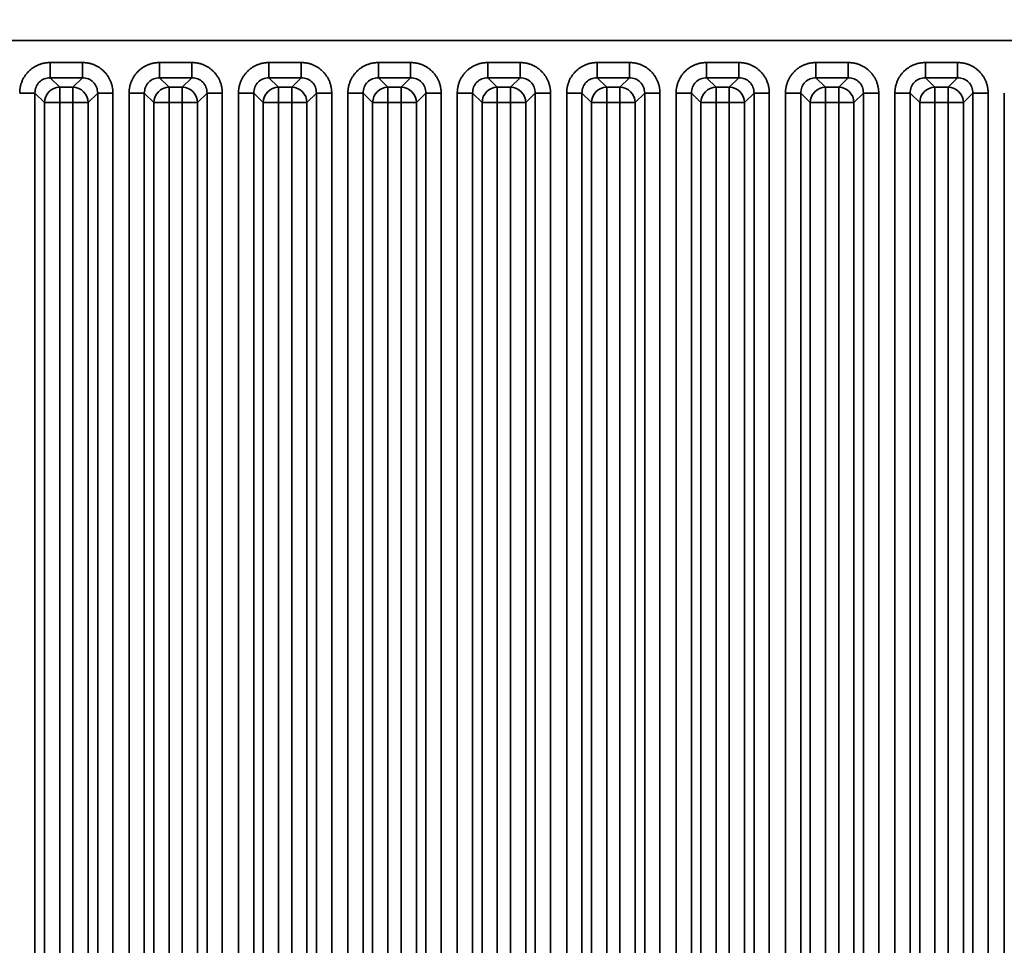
# Model space of a CAD drawing. Header units: millimetres. Extents: x 31 to 1647, y 187 to 975.
# Tile 126 of 151: x 1509 to 1554, y 431 to 473. Entities that reach past the tile are written whole.
import ezdxf

# ---------------------------------------------------------------- set-up
doc = ezdxf.new("R2010")
doc.units = ezdxf.units.MM
doc.layers.add('1', color=7, linetype='Continuous', true_color=0xffffff)
doc.styles.add('kanji2', font='simplex.shx', dxfattribs={"bigfont": 'bigfont.shx'})
doc.dimstyles.get("Standard").update_dxf_attribs({"dimtxt": 0.18, "dimasz": 0.18, "dimexe": 0.18, "dimexo": 0.0625, "dimgap": 0.09, "dimtad": 0, "dimtih": 1, "dimtoh": 1, "dimdec": 4, "dimzin": 0, "dimdsep": 46, "dimtxsty": 'Standard', "dimcen": 0.09, "dimadec": 0, "dimazin": 0, "dimtfac": 1, "dimtdec": 4, "dimtofl": 0, "dimtmove": 0, "dimatfit": 3, "dimfxl": 1, "dimtolj": 1, "dimtzin": 0, "dimarcsym": 0})

# ---------------------------------------------------------------- blocks, each defined once
blk = doc.blocks.new('_U14')
at = {"layer": '1', "color": 146, "lineweight": 13}
for p, q in [((1042.396509, 415.784238), (1042.396509, 818.404317)), ((1619.316509, 415.784238), (1619.316509, 818.404317)), ((1042.396509, 816.404317), (1045.396506, 817.208165)), ((1619.316509, 816.404317), (1616.316506, 817.208165)), ((1042.396509, 816.404317), (1619.316509, 816.404317)), ((1042.396509, 816.404317), (1045.396512, 815.600469)), ((1619.316509, 816.404317), (1616.316512, 815.600469))]:
    blk.add_line(p, q, dxfattribs=at)
at = {"layer": '1', "color": 146, "linetype": 'Continuous', "lineweight": 13, "insert": (1324.478493, 816.170809), "char_height": 3, "attachment_point": 7, "line_spacing_factor": 0.63253, "style": 'kanji2'}
blk.add_mtext('\\W0.9303;576.9', dxfattribs=at)
blk = doc.blocks.new('_Open')
at = {"color": 0, "linetype": 'ByBlock', "lineweight": -2}
for p, q in [((-1, 0.166667), (0, 0)), ((-1, -0.166667), (0, 0)), ((0, 0), (-1, 0))]:
    blk.add_line(p, q, dxfattribs=at)
blk = doc.blocks.new('_U28')
at = {"layer": '1', "color": 146, "lineweight": 13}
for p, q in [((1619.316509, 703.864238), (966.892589, 703.864238)), ((968.892589, 703.864238), (968.088741, 700.864235)), ((968.892589, 703.864238), (968.892589, 415.784238)), ((968.892589, 703.864238), (969.696437, 700.864241)), ((968.892589, 415.784238), (968.088741, 418.784235)), ((968.892589, 415.784238), (969.696437, 418.784241)), ((1619.316509, 415.784238), (966.892589, 415.784238))]:
    blk.add_line(p, q, dxfattribs=at)
at = {"layer": '1', "color": 146, "linetype": 'Continuous', "lineweight": 13, "insert": (969.420097, 553.422222), "char_height": 3, "attachment_point": 7, "rotation": 90, "line_spacing_factor": 0.63253, "style": 'kanji2'}
blk.add_mtext('\\W0.9631;288.1', dxfattribs=at)

msp = doc.modelspace()

# ---------------------------------------------------------------- linework, layer by layer
at = {"layer": '1', "color": 18, "linetype": 'Continuous', "lineweight": 35}
for p, q in [((1494.9263, 471.9851), (1591.7108, 471.9851)), ((1510.1186, 470.9795), (1511.5945, 470.9795)), ((1515.1186, 470.9795), (1516.5945, 470.9795)), ((1520.1186, 470.9795), (1521.5945, 470.9795)), ((1525.1186, 470.9795), (1526.5945, 470.9795)), ((1530.1186, 470.9795), (1531.5945, 470.9795)), ((1535.1186, 470.9795), (1536.5945, 470.9795)), ((1540.1186, 470.9795), (1541.5945, 470.9795)), ((1545.1186, 470.9795), (1546.5945, 470.9795)), ((1550.1186, 470.9795), (1551.5945, 470.9795)), ((1510.1186, 470.2834), (1510.5544, 469.8476)), ((1511.5945, 470.2834), (1510.1186, 470.2834)), ((1511.1587, 469.8476), (1511.5945, 470.2834)), ((1515.1186, 470.2834), (1515.5544, 469.8476)), ((1516.5945, 470.2834), (1515.1186, 470.2834)), ((1516.1587, 469.8476), (1516.5945, 470.2834)), ((1520.1186, 470.2834), (1520.5544, 469.8476)), ((1521.5945, 470.2834), (1520.1186, 470.2834)), ((1521.1587, 469.8476), (1521.5945, 470.2834)), ((1525.1186, 470.2834), (1525.5544, 469.8476)), ((1526.5945, 470.2834), (1525.1186, 470.2834)), ((1526.1587, 469.8476), (1526.5945, 470.2834)), ((1530.1186, 470.2834), (1530.5544, 469.8476)), ((1531.5945, 470.2834), (1530.1186, 470.2834)), ((1531.1587, 469.8476), (1531.5945, 470.2834)), ((1535.1186, 470.2834), (1535.5544, 469.8476)), ((1536.5945, 470.2834), (1535.1186, 470.2834)), ((1536.1587, 469.8476), (1536.5945, 470.2834)), ((1540.1186, 470.2834), (1540.5544, 469.8476)), ((1541.5945, 470.2834), (1540.1186, 470.2834)), ((1541.1587, 469.8476), (1541.5945, 470.2834)), ((1545.1186, 470.2834), (1545.5544, 469.8476)), ((1546.5945, 470.2834), (1545.1186, 470.2834)), ((1546.1587, 469.8476), (1546.5945, 470.2834)), ((1550.1186, 470.2834), (1550.5544, 469.8476)), ((1551.5945, 470.2834), (1550.1186, 470.2834)), ((1551.1587, 469.8476), (1551.5945, 470.2834)), ((1510.5544, 469.1514), (1510.5544, 469.8476)), ((1510.5544, 469.8476), (1511.1587, 469.8476)), ((1511.1587, 469.1514), (1511.1587, 469.8476)), ((1515.5544, 469.1514), (1515.5544, 469.8476)), ((1515.5544, 469.8476), (1516.1587, 469.8476)), ((1516.1587, 469.1514), (1516.1587, 469.8476)), ((1520.5544, 469.8476), (1520.5544, 469.1514)), ((1520.5544, 469.8476), (1521.1587, 469.8476)), ((1521.1587, 469.8476), (1521.1587, 469.1514)), ((1525.5544, 469.1514), (1525.5544, 469.8476)), ((1525.5544, 469.8476), (1526.1587, 469.8476)), ((1526.1587, 469.1514), (1526.1587, 469.8476)), ((1530.5544, 469.1514), (1530.5544, 469.8476)), ((1530.5544, 469.8476), (1531.1587, 469.8476)), ((1531.1587, 469.1514), (1531.1587, 469.8476)), ((1535.5544, 469.8476), (1535.5544, 469.1514)), ((1535.5544, 469.8476), (1536.1587, 469.8476)), ((1536.1587, 469.8476), (1536.1587, 469.1514)), ((1540.5544, 469.1514), (1540.5544, 469.8476)), ((1540.5544, 469.8476), (1541.1587, 469.8476)), ((1541.1587, 469.1514), (1541.1587, 469.8476)), ((1545.5544, 469.8476), (1545.5544, 469.1514)), ((1545.5544, 469.8476), (1546.1587, 469.8476)), ((1546.1587, 469.8476), (1546.1587, 469.1514)), ((1550.5544, 469.8476), (1550.5544, 469.1514)), ((1550.5544, 469.8476), (1551.1587, 469.8476)), ((1551.1587, 469.8476), (1551.1587, 469.1514)), ((1509.8582, 469.1514), (1509.4224, 469.5872)), ((1509.4224, 469.5872), (1509.4224, 394.1113)), ((1512.2906, 469.5872), (1511.8548, 469.1514)), ((1512.2906, 394.1113), (1512.2906, 469.5872)), ((1512.9868, 469.5872), (1512.9868, 394.1113)), ((1513.7262, 394.1113), (1513.7262, 469.5872)), ((1514.8582, 469.1514), (1514.4224, 469.5872)), ((1514.4224, 469.5872), (1514.4224, 394.1113)), ((1517.2906, 469.5872), (1516.8548, 469.1514)), ((1517.2906, 394.1113), (1517.2906, 469.5872)), ((1517.9868, 469.5872), (1517.9868, 394.1113)), ((1518.7262, 394.1113), (1518.7262, 469.5872)), ((1519.8582, 469.1514), (1519.4224, 469.5872)), ((1519.4224, 469.5872), (1519.4224, 394.1113)), ((1522.2906, 469.5872), (1521.8548, 469.1514)), ((1522.2906, 394.1113), (1522.2906, 469.5872)), ((1522.9868, 469.5872), (1522.9868, 394.1113)), ((1523.7262, 394.1113), (1523.7262, 469.5872)), ((1524.8582, 469.1514), (1524.4224, 469.5872)), ((1524.4224, 469.5872), (1524.4224, 394.1113)), ((1527.2906, 469.5872), (1526.8548, 469.1514)), ((1527.2906, 394.1113), (1527.2906, 469.5872)), ((1527.9868, 469.5872), (1527.9868, 394.1113)), ((1528.7262, 394.1113), (1528.7262, 469.5872)), ((1529.8582, 469.1514), (1529.4224, 469.5872)), ((1529.4224, 469.5872), (1529.4224, 394.1113)), ((1532.2906, 469.5872), (1531.8548, 469.1514)), ((1532.2906, 394.1113), (1532.2906, 469.5872)), ((1532.9868, 469.5872), (1532.9868, 394.1113)), ((1533.7262, 394.1113), (1533.7262, 469.5872)), ((1534.8582, 469.1514), (1534.4224, 469.5872)), ((1534.4224, 469.5872), (1534.4224, 394.1113)), ((1537.2906, 469.5872), (1536.8548, 469.1514)), ((1537.2906, 394.1113), (1537.2906, 469.5872)), ((1537.9868, 469.5872), (1537.9868, 394.1113)), ((1538.7262, 394.1113), (1538.7262, 469.5872)), ((1539.8582, 469.1514), (1539.4224, 469.5872)), ((1539.4224, 469.5872), (1539.4224, 394.1113)), ((1542.2906, 469.5872), (1541.8548, 469.1514)), ((1542.2906, 394.1113), (1542.2906, 469.5872)), ((1542.9868, 469.5872), (1542.9868, 394.1113)), ((1543.7262, 394.1113), (1543.7262, 469.5872)), ((1544.8582, 469.1514), (1544.4224, 469.5872)), ((1544.4224, 469.5872), (1544.4224, 394.1113)), ((1547.2906, 469.5872), (1546.8548, 469.1514)), ((1547.2906, 394.1113), (1547.2906, 469.5872)), ((1547.9868, 469.5872), (1547.9868, 394.1113)), ((1548.7262, 394.1113), (1548.7262, 469.5872)), ((1549.8582, 469.1514), (1549.4224, 469.5872)), ((1549.4224, 469.5872), (1549.4224, 394.1113)), ((1552.2906, 469.5872), (1551.8548, 469.1514)), ((1552.2906, 394.1113), (1552.2906, 469.5872)), ((1552.9868, 469.5872), (1552.9868, 394.1113)), ((1553.7262, 394.1113), (1553.7262, 469.5872)), ((1509.8582, 469.1514), (1510.5544, 469.1514)), ((1509.8582, 394.5471), (1509.8582, 469.1514)), ((1511.1587, 469.1514), (1510.5544, 469.1514)), ((1510.5544, 469.1514), (1510.5544, 394.5471)), ((1511.1587, 394.5471), (1511.1587, 469.1514)), ((1511.1587, 469.1514), (1511.8548, 469.1514)), ((1511.8548, 469.1514), (1511.8548, 394.5471)), ((1514.8582, 469.1514), (1515.5544, 469.1514)), ((1514.8582, 394.5471), (1514.8582, 469.1514)), ((1516.1587, 469.1514), (1515.5544, 469.1514)), ((1515.5544, 469.1514), (1515.5544, 394.5471)), ((1516.1587, 469.1514), (1516.8548, 469.1514)), ((1516.1587, 394.5471), (1516.1587, 469.1514)), ((1516.8548, 469.1514), (1516.8548, 394.5471)), ((1520.5544, 469.1514), (1519.8582, 469.1514)), ((1519.8582, 394.5471), (1519.8582, 469.1514)), ((1520.5544, 469.1514), (1520.5544, 394.5471)), ((1521.1587, 469.1514), (1520.5544, 469.1514)), ((1521.1587, 394.5471), (1521.1587, 469.1514)), ((1521.8548, 469.1514), (1521.1587, 469.1514)), ((1521.8548, 469.1514), (1521.8548, 394.5471)), ((1524.8582, 469.1514), (1525.5544, 469.1514)), ((1524.8582, 394.5471), (1524.8582, 469.1514)), ((1525.5544, 469.1514), (1525.5544, 394.5471)), ((1526.1587, 469.1514), (1525.5544, 469.1514)), ((1526.1587, 469.1514), (1526.8548, 469.1514)), ((1526.1587, 394.5471), (1526.1587, 469.1514)), ((1526.8548, 469.1514), (1526.8548, 394.5471)), ((1529.8582, 469.1514), (1530.5544, 469.1514)), ((1529.8582, 394.5471), (1529.8582, 469.1514)), ((1530.5544, 469.1514), (1530.5544, 394.5471)), ((1531.1587, 469.1514), (1530.5544, 469.1514)), ((1531.1587, 394.5471), (1531.1587, 469.1514)), ((1531.1587, 469.1514), (1531.8548, 469.1514)), ((1531.8548, 469.1514), (1531.8548, 394.5471)), ((1534.8582, 469.1514), (1535.5544, 469.1514)), ((1534.8582, 394.5471), (1534.8582, 469.1514)), ((1535.5544, 469.1514), (1535.5544, 394.5471)), ((1536.1587, 469.1514), (1535.5544, 469.1514)), ((1536.1587, 394.5471), (1536.1587, 469.1514)), ((1536.1587, 469.1514), (1536.8548, 469.1514)), ((1536.8548, 469.1514), (1536.8548, 394.5471)), ((1539.8582, 469.1514), (1540.5544, 469.1514)), ((1539.8582, 394.5471), (1539.8582, 469.1514)), ((1540.5544, 469.1514), (1540.5544, 394.5471)), ((1541.1587, 469.1514), (1540.5544, 469.1514)), ((1541.1587, 394.5471), (1541.1587, 469.1514)), ((1541.1587, 469.1514), (1541.8548, 469.1514)), ((1541.8548, 469.1514), (1541.8548, 394.5471)), ((1545.5544, 469.1514), (1544.8582, 469.1514)), ((1544.8582, 394.5471), (1544.8582, 469.1514)), ((1545.5544, 469.1514), (1545.5544, 394.5471)), ((1546.1587, 469.1514), (1545.5544, 469.1514)), ((1546.8548, 469.1514), (1546.1587, 469.1514)), ((1546.1587, 394.5471), (1546.1587, 469.1514)), ((1546.8548, 469.1514), (1546.8548, 394.5471)), ((1550.5544, 469.1514), (1549.8582, 469.1514)), ((1549.8582, 394.5471), (1549.8582, 469.1514)), ((1551.1587, 469.1514), (1550.5544, 469.1514)), ((1550.5544, 469.1514), (1550.5544, 394.5471)), ((1551.8548, 469.1514), (1551.1587, 469.1514)), ((1551.1587, 394.5471), (1551.1587, 469.1514)), ((1551.8548, 469.1514), (1551.8548, 394.5471))]:
    msp.add_line(p, q, dxfattribs=at)
for centre, major_axis in [((1510.5544, 469.1514), (0.495, 0.495)), ((1511.1587, 469.1514), (0.495, -0.495)), ((1515.5544, 469.1514), (0.495, 0.495)), ((1516.1587, 469.1514), (0.495, -0.495)), ((1520.5544, 469.1514), (0.495, 0.495)), ((1521.1587, 469.1514), (0.495, -0.495)), ((1525.5544, 469.1514), (0.495, 0.495)), ((1526.1587, 469.1514), (0.495, -0.495)), ((1530.5544, 469.1514), (0.495, 0.495)), ((1531.1587, 469.1514), (0.495, -0.495)), ((1535.5544, 469.1514), (0.495, 0.495)), ((1536.1587, 469.1514), (0.495, -0.495)), ((1540.5544, 469.1514), (0.495, 0.495)), ((1541.1587, 469.1514), (0.495, -0.495)), ((1545.5544, 469.1514), (0.495, 0.495)), ((1546.1587, 469.1514), (0.495, -0.495)), ((1550.5544, 469.1514), (0.495, 0.495)), ((1551.1587, 469.1514), (0.495, -0.495))]:
    msp.add_ellipse(centre, major_axis=major_axis, ratio=0.989133, start_param=0.7908614, end_param=2.3507313, dxfattribs=at)
for points in [[(1508.7262, 469.5872), (1508.7262, 469.8649), (1508.9373, 470.3766), (1509.3281, 470.7678), (1509.8403, 470.9795), (1510.1186, 470.9795)], [(1511.5945, 470.9795), (1511.8722, 470.9795), (1512.3839, 470.7685), (1512.7751, 470.3776), (1512.9868, 469.8655), (1512.9868, 469.5872)], [(1513.7262, 469.5872), (1513.7262, 469.8649), (1513.9373, 470.3766), (1514.3281, 470.7678), (1514.8403, 470.9795), (1515.1186, 470.9795)], [(1516.5945, 470.9795), (1516.8722, 470.9795), (1517.3839, 470.7685), (1517.7751, 470.3776), (1517.9868, 469.8655), (1517.9868, 469.5872)], [(1518.7262, 469.5872), (1518.7262, 469.8649), (1518.9373, 470.3766), (1519.3281, 470.7678), (1519.8403, 470.9795), (1520.1186, 470.9795)], [(1521.5945, 470.9795), (1521.8722, 470.9795), (1522.3839, 470.7685), (1522.7751, 470.3776), (1522.9868, 469.8655), (1522.9868, 469.5872)], [(1523.7262, 469.5872), (1523.7262, 469.8649), (1523.9373, 470.3766), (1524.3281, 470.7678), (1524.8403, 470.9795), (1525.1186, 470.9795)], [(1526.5945, 470.9795), (1526.8722, 470.9795), (1527.3839, 470.7685), (1527.7751, 470.3776), (1527.9868, 469.8655), (1527.9868, 469.5872)], [(1528.7262, 469.5872), (1528.7262, 469.8649), (1528.9373, 470.3766), (1529.3281, 470.7678), (1529.8403, 470.9795), (1530.1186, 470.9795)], [(1531.5945, 470.9795), (1531.8722, 470.9795), (1532.3839, 470.7685), (1532.7751, 470.3776), (1532.9868, 469.8655), (1532.9868, 469.5872)], [(1533.7262, 469.5872), (1533.7262, 469.8649), (1533.9373, 470.3766), (1534.3281, 470.7678), (1534.8403, 470.9795), (1535.1186, 470.9795)], [(1536.5945, 470.9795), (1536.8722, 470.9795), (1537.3839, 470.7685), (1537.7751, 470.3776), (1537.9868, 469.8655), (1537.9868, 469.5872)], [(1538.7262, 469.5872), (1538.7262, 469.8649), (1538.9373, 470.3766), (1539.3281, 470.7678), (1539.8403, 470.9795), (1540.1186, 470.9795)], [(1541.5945, 470.9795), (1541.8722, 470.9795), (1542.3839, 470.7685), (1542.7751, 470.3776), (1542.9868, 469.8655), (1542.9868, 469.5872)], [(1543.7262, 469.5872), (1543.7262, 469.8649), (1543.9373, 470.3766), (1544.3281, 470.7678), (1544.8403, 470.9795), (1545.1186, 470.9795)], [(1546.5945, 470.9795), (1546.8722, 470.9795), (1547.3839, 470.7685), (1547.7751, 470.3776), (1547.9868, 469.8655), (1547.9868, 469.5872)], [(1548.7262, 469.5872), (1548.7262, 469.8649), (1548.9373, 470.3766), (1549.3281, 470.7678), (1549.8403, 470.9795), (1550.1186, 470.9795)], [(1551.5945, 470.9795), (1551.8722, 470.9795), (1552.3839, 470.7685), (1552.7751, 470.3776), (1552.9868, 469.8655), (1552.9868, 469.5872)]]:
    msp.add_open_spline(points, degree=2, dxfattribs=at)
for points, knots in [([(1510.1185, 470.2845), (1510.1187, 470.2888), (1510.1188, 470.2971), (1510.119, 470.3212), (1510.119, 470.337), (1510.1191, 470.3756), (1510.1191, 470.3985), (1510.1191, 470.4504), (1510.119, 470.4796), (1510.119, 470.543), (1510.1189, 470.5774), (1510.1188, 470.6503), (1510.1188, 470.6888), (1510.1187, 470.7687), (1510.1186, 470.81), (1510.1186, 470.894), (1510.1186, 470.9368), (1510.1186, 470.9795)], [0, 0, 0, 0, 0.125, 0.125, 0.25, 0.25, 0.375, 0.375, 0.5, 0.5, 0.625, 0.625, 0.75, 0.75, 0.875, 0.875, 1, 1, 1, 1]), ([(1511.5945, 470.2834), (1511.5945, 470.2878), (1511.5945, 470.2962), (1511.5945, 470.3205), (1511.5945, 470.3364), (1511.5945, 470.3752), (1511.5945, 470.3981), (1511.5945, 470.4502), (1511.5945, 470.4794), (1511.5945, 470.5429), (1511.5945, 470.5773), (1511.5945, 470.6502), (1511.5945, 470.6887), (1511.5945, 470.7686), (1511.5945, 470.8099), (1511.5945, 470.894), (1511.5945, 470.9368), (1511.5945, 470.9795)], [0, 0, 0, 0, 0.125, 0.125, 0.25, 0.25, 0.375, 0.375, 0.5, 0.5, 0.625, 0.625, 0.75, 0.75, 0.875, 0.875, 1, 1, 1, 1]), ([(1515.1185, 470.2845), (1515.1187, 470.2888), (1515.1188, 470.2971), (1515.119, 470.3212), (1515.119, 470.337), (1515.1191, 470.3756), (1515.1191, 470.3985), (1515.1191, 470.4504), (1515.119, 470.4796), (1515.119, 470.543), (1515.1189, 470.5774), (1515.1188, 470.6503), (1515.1188, 470.6888), (1515.1187, 470.7687), (1515.1186, 470.81), (1515.1186, 470.894), (1515.1186, 470.9368), (1515.1186, 470.9795)], [0, 0, 0, 0, 0.125, 0.125, 0.25, 0.25, 0.375, 0.375, 0.5, 0.5, 0.625, 0.625, 0.75, 0.75, 0.875, 0.875, 1, 1, 1, 1]), ([(1516.5945, 470.2834), (1516.5945, 470.2878), (1516.5945, 470.2962), (1516.5945, 470.3205), (1516.5945, 470.3364), (1516.5945, 470.3752), (1516.5945, 470.3981), (1516.5945, 470.4502), (1516.5945, 470.4794), (1516.5945, 470.5429), (1516.5945, 470.5773), (1516.5945, 470.6502), (1516.5945, 470.6887), (1516.5945, 470.7686), (1516.5945, 470.8099), (1516.5945, 470.894), (1516.5945, 470.9368), (1516.5945, 470.9795)], [0, 0, 0, 0, 0.125, 0.125, 0.25, 0.25, 0.375, 0.375, 0.5, 0.5, 0.625, 0.625, 0.75, 0.75, 0.875, 0.875, 1, 1, 1, 1]), ([(1520.1185, 470.2845), (1520.1187, 470.2888), (1520.1188, 470.2971), (1520.119, 470.3212), (1520.119, 470.337), (1520.1191, 470.3756), (1520.1191, 470.3985), (1520.1191, 470.4504), (1520.119, 470.4796), (1520.119, 470.543), (1520.1189, 470.5774), (1520.1188, 470.6503), (1520.1188, 470.6888), (1520.1187, 470.7687), (1520.1186, 470.81), (1520.1186, 470.894), (1520.1186, 470.9368), (1520.1186, 470.9795)], [0, 0, 0, 0, 0.125, 0.125, 0.25, 0.25, 0.375, 0.375, 0.5, 0.5, 0.625, 0.625, 0.75, 0.75, 0.875, 0.875, 1, 1, 1, 1]), ([(1521.5945, 470.2834), (1521.5945, 470.2878), (1521.5945, 470.2962), (1521.5945, 470.3205), (1521.5945, 470.3364), (1521.5945, 470.3752), (1521.5945, 470.3981), (1521.5945, 470.4502), (1521.5945, 470.4794), (1521.5945, 470.5429), (1521.5945, 470.5773), (1521.5945, 470.6502), (1521.5945, 470.6887), (1521.5945, 470.7686), (1521.5945, 470.8099), (1521.5945, 470.894), (1521.5945, 470.9368), (1521.5945, 470.9795)], [0, 0, 0, 0, 0.125, 0.125, 0.25, 0.25, 0.375, 0.375, 0.5, 0.5, 0.625, 0.625, 0.75, 0.75, 0.875, 0.875, 1, 1, 1, 1]), ([(1525.1186, 470.9795), (1525.1186, 470.9368), (1525.1186, 470.894), (1525.1186, 470.8099), (1525.1186, 470.7686), (1525.1186, 470.6887), (1525.1186, 470.6502), (1525.1186, 470.5773), (1525.1186, 470.5429), (1525.1186, 470.4794), (1525.1186, 470.4502), (1525.1186, 470.3981), (1525.1186, 470.3752), (1525.1186, 470.3364), (1525.1186, 470.3205), (1525.1186, 470.2962), (1525.1186, 470.2878), (1525.1186, 470.2834)], [0, 0, 0, 0, 0.125, 0.125, 0.25, 0.25, 0.375, 0.375, 0.5, 0.5, 0.625, 0.625, 0.75, 0.75, 0.875, 0.875, 1, 1, 1, 1]), ([(1526.5945, 470.9795), (1526.5945, 470.9368), (1526.5944, 470.894), (1526.5944, 470.81), (1526.5943, 470.7687), (1526.5942, 470.6888), (1526.5942, 470.6503), (1526.5941, 470.5774), (1526.5941, 470.543), (1526.594, 470.4796), (1526.594, 470.4504), (1526.5939, 470.3985), (1526.5939, 470.3756), (1526.594, 470.337), (1526.594, 470.3212), (1526.5942, 470.2971), (1526.5943, 470.2888), (1526.5945, 470.2845)], [0, 0, 0, 0, 0.125, 0.125, 0.25, 0.25, 0.375, 0.375, 0.5, 0.5, 0.625, 0.625, 0.75, 0.75, 0.875, 0.875, 1, 1, 1, 1]), ([(1530.1185, 470.2845), (1530.1187, 470.2888), (1530.1188, 470.2971), (1530.119, 470.3212), (1530.119, 470.337), (1530.1191, 470.3756), (1530.1191, 470.3985), (1530.1191, 470.4504), (1530.119, 470.4796), (1530.119, 470.543), (1530.1189, 470.5774), (1530.1188, 470.6503), (1530.1188, 470.6888), (1530.1187, 470.7687), (1530.1186, 470.81), (1530.1186, 470.894), (1530.1186, 470.9368), (1530.1186, 470.9795)], [0, 0, 0, 0, 0.125, 0.125, 0.25, 0.25, 0.375, 0.375, 0.5, 0.5, 0.625, 0.625, 0.75, 0.75, 0.875, 0.875, 1, 1, 1, 1]), ([(1531.5945, 470.2834), (1531.5945, 470.2878), (1531.5945, 470.2962), (1531.5945, 470.3205), (1531.5945, 470.3364), (1531.5945, 470.3752), (1531.5945, 470.3981), (1531.5945, 470.4502), (1531.5945, 470.4794), (1531.5945, 470.5429), (1531.5945, 470.5773), (1531.5945, 470.6502), (1531.5945, 470.6887), (1531.5945, 470.7686), (1531.5945, 470.8099), (1531.5945, 470.894), (1531.5945, 470.9368), (1531.5945, 470.9795)], [0, 0, 0, 0, 0.125, 0.125, 0.25, 0.25, 0.375, 0.375, 0.5, 0.5, 0.625, 0.625, 0.75, 0.75, 0.875, 0.875, 1, 1, 1, 1]), ([(1535.1185, 470.2845), (1535.1187, 470.2888), (1535.1188, 470.2971), (1535.119, 470.3212), (1535.119, 470.337), (1535.1191, 470.3756), (1535.1191, 470.3985), (1535.1191, 470.4504), (1535.119, 470.4796), (1535.119, 470.543), (1535.1189, 470.5774), (1535.1188, 470.6503), (1535.1188, 470.6888), (1535.1187, 470.7687), (1535.1186, 470.81), (1535.1186, 470.894), (1535.1186, 470.9368), (1535.1186, 470.9795)], [0, 0, 0, 0, 0.125, 0.125, 0.25, 0.25, 0.375, 0.375, 0.5, 0.5, 0.625, 0.625, 0.75, 0.75, 0.875, 0.875, 1, 1, 1, 1]), ([(1536.5945, 470.2834), (1536.5945, 470.2878), (1536.5945, 470.2962), (1536.5945, 470.3205), (1536.5945, 470.3364), (1536.5945, 470.3752), (1536.5945, 470.3981), (1536.5945, 470.4502), (1536.5945, 470.4794), (1536.5945, 470.5429), (1536.5945, 470.5773), (1536.5945, 470.6502), (1536.5945, 470.6887), (1536.5945, 470.7686), (1536.5945, 470.8099), (1536.5945, 470.894), (1536.5945, 470.9368), (1536.5945, 470.9795)], [0, 0, 0, 0, 0.125, 0.125, 0.25, 0.25, 0.375, 0.375, 0.5, 0.5, 0.625, 0.625, 0.75, 0.75, 0.875, 0.875, 1, 1, 1, 1]), ([(1540.1185, 470.2845), (1540.1187, 470.2888), (1540.1188, 470.2971), (1540.119, 470.3212), (1540.119, 470.337), (1540.1191, 470.3756), (1540.1191, 470.3985), (1540.1191, 470.4504), (1540.119, 470.4796), (1540.119, 470.543), (1540.1189, 470.5774), (1540.1188, 470.6503), (1540.1188, 470.6888), (1540.1187, 470.7687), (1540.1186, 470.81), (1540.1186, 470.894), (1540.1186, 470.9368), (1540.1186, 470.9795)], [0, 0, 0, 0, 0.125, 0.125, 0.25, 0.25, 0.375, 0.375, 0.5, 0.5, 0.625, 0.625, 0.75, 0.75, 0.875, 0.875, 1, 1, 1, 1]), ([(1541.5945, 470.2834), (1541.5945, 470.2878), (1541.5945, 470.2962), (1541.5945, 470.3205), (1541.5945, 470.3364), (1541.5945, 470.3752), (1541.5945, 470.3981), (1541.5945, 470.4502), (1541.5945, 470.4794), (1541.5945, 470.5429), (1541.5945, 470.5773), (1541.5945, 470.6502), (1541.5945, 470.6887), (1541.5945, 470.7686), (1541.5945, 470.8099), (1541.5945, 470.894), (1541.5945, 470.9368), (1541.5945, 470.9795)], [0, 0, 0, 0, 0.125, 0.125, 0.25, 0.25, 0.375, 0.375, 0.5, 0.5, 0.625, 0.625, 0.75, 0.75, 0.875, 0.875, 1, 1, 1, 1]), ([(1545.1186, 470.9795), (1545.1186, 470.9368), (1545.1186, 470.894), (1545.1186, 470.8099), (1545.1186, 470.7686), (1545.1186, 470.6887), (1545.1186, 470.6502), (1545.1186, 470.5773), (1545.1186, 470.5429), (1545.1186, 470.4794), (1545.1186, 470.4502), (1545.1186, 470.3981), (1545.1186, 470.3752), (1545.1186, 470.3364), (1545.1186, 470.3205), (1545.1186, 470.2962), (1545.1186, 470.2878), (1545.1186, 470.2834)], [0, 0, 0, 0, 0.125, 0.125, 0.25, 0.25, 0.375, 0.375, 0.5, 0.5, 0.625, 0.625, 0.75, 0.75, 0.875, 0.875, 1, 1, 1, 1]), ([(1546.5945, 470.9795), (1546.5945, 470.9368), (1546.5944, 470.894), (1546.5944, 470.81), (1546.5943, 470.7687), (1546.5942, 470.6888), (1546.5942, 470.6503), (1546.5941, 470.5774), (1546.5941, 470.543), (1546.594, 470.4796), (1546.594, 470.4504), (1546.5939, 470.3985), (1546.5939, 470.3756), (1546.594, 470.337), (1546.594, 470.3212), (1546.5942, 470.2971), (1546.5943, 470.2888), (1546.5945, 470.2845)], [0, 0, 0, 0, 0.125, 0.125, 0.25, 0.25, 0.375, 0.375, 0.5, 0.5, 0.625, 0.625, 0.75, 0.75, 0.875, 0.875, 1, 1, 1, 1]), ([(1550.1186, 470.9795), (1550.1186, 470.9368), (1550.1186, 470.894), (1550.1186, 470.8099), (1550.1186, 470.7686), (1550.1186, 470.6887), (1550.1186, 470.6502), (1550.1186, 470.5773), (1550.1186, 470.5429), (1550.1186, 470.4794), (1550.1186, 470.4502), (1550.1186, 470.3981), (1550.1186, 470.3752), (1550.1186, 470.3364), (1550.1186, 470.3205), (1550.1186, 470.2962), (1550.1186, 470.2878), (1550.1186, 470.2834)], [0, 0, 0, 0, 0.125, 0.125, 0.25, 0.25, 0.375, 0.375, 0.5, 0.5, 0.625, 0.625, 0.75, 0.75, 0.875, 0.875, 1, 1, 1, 1]), ([(1551.5945, 470.9795), (1551.5945, 470.9368), (1551.5944, 470.894), (1551.5944, 470.81), (1551.5943, 470.7687), (1551.5942, 470.6888), (1551.5942, 470.6503), (1551.5941, 470.5774), (1551.5941, 470.543), (1551.594, 470.4796), (1551.594, 470.4504), (1551.5939, 470.3985), (1551.5939, 470.3756), (1551.594, 470.337), (1551.594, 470.3212), (1551.5942, 470.2971), (1551.5943, 470.2888), (1551.5945, 470.2845)], [0, 0, 0, 0, 0.125, 0.125, 0.25, 0.25, 0.375, 0.375, 0.5, 0.5, 0.625, 0.625, 0.75, 0.75, 0.875, 0.875, 1, 1, 1, 1]), ([(1510.1186, 470.2834), (1510.0265, 470.2739), (1509.8434, 470.2551), (1509.6111, 470.0946), (1509.4507, 469.8624), (1509.4319, 469.6793), (1509.4224, 469.5872)], [0, 0, 0, 0, 0.2513614, 0.5, 0.7486386, 1, 1, 1, 1]), ([(1512.2906, 469.5872), (1512.2812, 469.6793), (1512.2623, 469.8624), (1512.1019, 470.0946), (1511.8697, 470.2551), (1511.6865, 470.2739), (1511.5945, 470.2834)], [0, 0, 0, 0, 0.2513614, 0.5, 0.7486386, 1, 1, 1, 1]), ([(1515.1186, 470.2834), (1515.0265, 470.2739), (1514.8434, 470.2551), (1514.6111, 470.0946), (1514.4507, 469.8624), (1514.4319, 469.6793), (1514.4224, 469.5872)], [0, 0, 0, 0, 0.2513614, 0.5, 0.7486386, 1, 1, 1, 1]), ([(1517.2906, 469.5872), (1517.2812, 469.6793), (1517.2623, 469.8624), (1517.1019, 470.0946), (1516.8697, 470.2551), (1516.6865, 470.2739), (1516.5945, 470.2834)], [0, 0, 0, 0, 0.2513614, 0.5, 0.7486386, 1, 1, 1, 1]), ([(1520.1186, 470.2834), (1520.0265, 470.2739), (1519.8434, 470.2551), (1519.6111, 470.0946), (1519.4507, 469.8624), (1519.4319, 469.6793), (1519.4224, 469.5872)], [0, 0, 0, 0, 0.2513614, 0.5, 0.7486386, 1, 1, 1, 1]), ([(1522.2906, 469.5872), (1522.2812, 469.6793), (1522.2623, 469.8624), (1522.1019, 470.0946), (1521.8697, 470.2551), (1521.6865, 470.2739), (1521.5945, 470.2834)], [0, 0, 0, 0, 0.2513614, 0.5, 0.7486386, 1, 1, 1, 1]), ([(1525.1186, 470.2834), (1525.0265, 470.2739), (1524.8434, 470.2551), (1524.6111, 470.0946), (1524.4507, 469.8624), (1524.4319, 469.6793), (1524.4224, 469.5872)], [0, 0, 0, 0, 0.2513614, 0.5, 0.7486386, 1, 1, 1, 1]), ([(1527.2906, 469.5872), (1527.2812, 469.6793), (1527.2623, 469.8624), (1527.1019, 470.0946), (1526.8697, 470.2551), (1526.6865, 470.2739), (1526.5945, 470.2834)], [0, 0, 0, 0, 0.2513614, 0.5, 0.7486386, 1, 1, 1, 1]), ([(1530.1186, 470.2834), (1530.0265, 470.2739), (1529.8434, 470.2551), (1529.6111, 470.0946), (1529.4507, 469.8624), (1529.4319, 469.6793), (1529.4224, 469.5872)], [0, 0, 0, 0, 0.2513614, 0.5, 0.7486386, 1, 1, 1, 1]), ([(1532.2906, 469.5872), (1532.2812, 469.6793), (1532.2623, 469.8624), (1532.1019, 470.0946), (1531.8697, 470.2551), (1531.6865, 470.2739), (1531.5945, 470.2834)], [0, 0, 0, 0, 0.2513614, 0.5, 0.7486386, 1, 1, 1, 1]), ([(1535.1186, 470.2834), (1535.0265, 470.2739), (1534.8434, 470.2551), (1534.6111, 470.0946), (1534.4507, 469.8624), (1534.4319, 469.6793), (1534.4224, 469.5872)], [0, 0, 0, 0, 0.2513614, 0.5, 0.7486386, 1, 1, 1, 1]), ([(1537.2906, 469.5872), (1537.2812, 469.6793), (1537.2623, 469.8624), (1537.1019, 470.0946), (1536.8697, 470.2551), (1536.6865, 470.2739), (1536.5945, 470.2834)], [0, 0, 0, 0, 0.2513614, 0.5, 0.7486386, 1, 1, 1, 1]), ([(1540.1186, 470.2834), (1540.0265, 470.2739), (1539.8434, 470.2551), (1539.6111, 470.0946), (1539.4507, 469.8624), (1539.4319, 469.6793), (1539.4224, 469.5872)], [0, 0, 0, 0, 0.2513614, 0.5, 0.7486386, 1, 1, 1, 1]), ([(1542.2906, 469.5872), (1542.2812, 469.6793), (1542.2623, 469.8624), (1542.1019, 470.0946), (1541.8697, 470.2551), (1541.6865, 470.2739), (1541.5945, 470.2834)], [0, 0, 0, 0, 0.2513614, 0.5, 0.7486386, 1, 1, 1, 1]), ([(1545.1186, 470.2834), (1545.0265, 470.2739), (1544.8434, 470.2551), (1544.6111, 470.0946), (1544.4507, 469.8624), (1544.4319, 469.6793), (1544.4224, 469.5872)], [0, 0, 0, 0, 0.2513614, 0.5, 0.7486386, 1, 1, 1, 1]), ([(1547.2906, 469.5872), (1547.2812, 469.6793), (1547.2623, 469.8624), (1547.1019, 470.0946), (1546.8697, 470.2551), (1546.6865, 470.2739), (1546.5945, 470.2834)], [0, 0, 0, 0, 0.2513614, 0.5, 0.7486386, 1, 1, 1, 1]), ([(1550.1186, 470.2834), (1550.0265, 470.2739), (1549.8434, 470.2551), (1549.6111, 470.0946), (1549.4507, 469.8624), (1549.4319, 469.6793), (1549.4224, 469.5872)], [0, 0, 0, 0, 0.2513614, 0.5, 0.7486386, 1, 1, 1, 1]), ([(1552.2906, 469.5872), (1552.2812, 469.6793), (1552.2623, 469.8624), (1552.1019, 470.0946), (1551.8697, 470.2551), (1551.6865, 470.2739), (1551.5945, 470.2834)], [0, 0, 0, 0, 0.2513614, 0.5, 0.7486386, 1, 1, 1, 1]), ([(1509.4224, 469.5872), (1509.4179, 469.5872), (1509.4095, 469.5872), (1509.3853, 469.5872), (1509.3693, 469.5872), (1509.3305, 469.5872), (1509.3076, 469.5872), (1509.2555, 469.5872), (1509.2264, 469.5872), (1509.1628, 469.5872), (1509.1284, 469.5872), (1509.0555, 469.5872), (1509.017, 469.5872), (1508.9372, 469.5872), (1508.8958, 469.5872), (1508.8117, 469.5872), (1508.769, 469.5872), (1508.7262, 469.5872)], [0, 0, 0, 0, 0.125, 0.125, 0.25, 0.25, 0.375, 0.375, 0.5, 0.5, 0.625, 0.625, 0.75, 0.75, 0.875, 0.875, 1, 1, 1, 1]), ([(1512.9868, 469.5872), (1512.944, 469.5872), (1512.9013, 469.5872), (1512.8172, 469.5872), (1512.7759, 469.5872), (1512.696, 469.5872), (1512.6575, 469.5872), (1512.5846, 469.5872), (1512.5502, 469.5872), (1512.4866, 469.5872), (1512.4575, 469.5872), (1512.4054, 469.5872), (1512.3825, 469.5872), (1512.3437, 469.5872), (1512.3278, 469.5872), (1512.3035, 469.5872), (1512.2951, 469.5872), (1512.2906, 469.5872)], [0, 0, 0, 0, 0.125, 0.125, 0.25, 0.25, 0.375, 0.375, 0.5, 0.5, 0.625, 0.625, 0.75, 0.75, 0.875, 0.875, 1, 1, 1, 1]), ([(1514.4224, 469.5872), (1514.4179, 469.5872), (1514.4095, 469.5872), (1514.3853, 469.5872), (1514.3693, 469.5872), (1514.3305, 469.5872), (1514.3076, 469.5872), (1514.2555, 469.5872), (1514.2264, 469.5872), (1514.1628, 469.5872), (1514.1284, 469.5872), (1514.0555, 469.5872), (1514.017, 469.5872), (1513.9372, 469.5872), (1513.8958, 469.5872), (1513.8117, 469.5872), (1513.769, 469.5872), (1513.7262, 469.5872)], [0, 0, 0, 0, 0.125, 0.125, 0.25, 0.25, 0.375, 0.375, 0.5, 0.5, 0.625, 0.625, 0.75, 0.75, 0.875, 0.875, 1, 1, 1, 1]), ([(1517.9868, 469.5872), (1517.944, 469.5872), (1517.9013, 469.5872), (1517.8172, 469.5872), (1517.7759, 469.5872), (1517.696, 469.5872), (1517.6575, 469.5872), (1517.5846, 469.5872), (1517.5502, 469.5872), (1517.4866, 469.5872), (1517.4575, 469.5872), (1517.4054, 469.5872), (1517.3825, 469.5872), (1517.3437, 469.5872), (1517.3278, 469.5872), (1517.3035, 469.5872), (1517.2951, 469.5872), (1517.2906, 469.5872)], [0, 0, 0, 0, 0.125, 0.125, 0.25, 0.25, 0.375, 0.375, 0.5, 0.5, 0.625, 0.625, 0.75, 0.75, 0.875, 0.875, 1, 1, 1, 1]), ([(1519.4224, 469.5872), (1519.4179, 469.5872), (1519.4095, 469.5872), (1519.3853, 469.5872), (1519.3693, 469.5872), (1519.3305, 469.5872), (1519.3076, 469.5872), (1519.2555, 469.5872), (1519.2264, 469.5872), (1519.1628, 469.5872), (1519.1284, 469.5872), (1519.0555, 469.5872), (1519.017, 469.5872), (1518.9372, 469.5872), (1518.8958, 469.5872), (1518.8117, 469.5872), (1518.769, 469.5872), (1518.7262, 469.5872)], [0, 0, 0, 0, 0.125, 0.125, 0.25, 0.25, 0.375, 0.375, 0.5, 0.5, 0.625, 0.625, 0.75, 0.75, 0.875, 0.875, 1, 1, 1, 1]), ([(1522.9868, 469.5872), (1522.944, 469.5872), (1522.9013, 469.5872), (1522.8172, 469.5872), (1522.7759, 469.5872), (1522.696, 469.5872), (1522.6575, 469.5872), (1522.5846, 469.5872), (1522.5502, 469.5872), (1522.4866, 469.5872), (1522.4575, 469.5872), (1522.4054, 469.5872), (1522.3825, 469.5872), (1522.3437, 469.5872), (1522.3278, 469.5872), (1522.3035, 469.5872), (1522.2951, 469.5872), (1522.2906, 469.5872)], [0, 0, 0, 0, 0.125, 0.125, 0.25, 0.25, 0.375, 0.375, 0.5, 0.5, 0.625, 0.625, 0.75, 0.75, 0.875, 0.875, 1, 1, 1, 1]), ([(1523.7262, 469.5872), (1523.769, 469.5872), (1523.8117, 469.5872), (1523.8958, 469.5871), (1523.9371, 469.5871), (1524.0169, 469.587), (1524.0554, 469.5869), (1524.1283, 469.5868), (1524.1627, 469.5868), (1524.2262, 469.5867), (1524.2553, 469.5867), (1524.3073, 469.5867), (1524.3301, 469.5867), (1524.3688, 469.5867), (1524.3846, 469.5868), (1524.4087, 469.5869), (1524.4169, 469.5871), (1524.4212, 469.5872)], [0, 0, 0, 0, 0.125, 0.125, 0.25, 0.25, 0.375, 0.375, 0.5, 0.5, 0.625, 0.625, 0.75, 0.75, 0.875, 0.875, 1, 1, 1, 1]), ([(1527.2918, 469.5872), (1527.2961, 469.5871), (1527.3044, 469.5869), (1527.3284, 469.5868), (1527.3442, 469.5867), (1527.3829, 469.5867), (1527.4058, 469.5867), (1527.4577, 469.5867), (1527.4868, 469.5867), (1527.5503, 469.5868), (1527.5847, 469.5868), (1527.6576, 469.5869), (1527.6961, 469.587), (1527.7759, 469.5871), (1527.8172, 469.5871), (1527.9013, 469.5872), (1527.9441, 469.5872), (1527.9868, 469.5872)], [0, 0, 0, 0, 0.125, 0.125, 0.25, 0.25, 0.375, 0.375, 0.5, 0.5, 0.625, 0.625, 0.75, 0.75, 0.875, 0.875, 1, 1, 1, 1]), ([(1529.4224, 469.5872), (1529.4179, 469.5872), (1529.4095, 469.5872), (1529.3853, 469.5872), (1529.3693, 469.5872), (1529.3305, 469.5872), (1529.3076, 469.5872), (1529.2555, 469.5872), (1529.2264, 469.5872), (1529.1628, 469.5872), (1529.1284, 469.5872), (1529.0555, 469.5872), (1529.017, 469.5872), (1528.9372, 469.5872), (1528.8958, 469.5872), (1528.8117, 469.5872), (1528.769, 469.5872), (1528.7262, 469.5872)], [0, 0, 0, 0, 0.125, 0.125, 0.25, 0.25, 0.375, 0.375, 0.5, 0.5, 0.625, 0.625, 0.75, 0.75, 0.875, 0.875, 1, 1, 1, 1]), ([(1532.9868, 469.5872), (1532.944, 469.5872), (1532.9013, 469.5872), (1532.8172, 469.5872), (1532.7759, 469.5872), (1532.696, 469.5872), (1532.6575, 469.5872), (1532.5846, 469.5872), (1532.5502, 469.5872), (1532.4866, 469.5872), (1532.4575, 469.5872), (1532.4054, 469.5872), (1532.3825, 469.5872), (1532.3437, 469.5872), (1532.3278, 469.5872), (1532.3035, 469.5872), (1532.2951, 469.5872), (1532.2906, 469.5872)], [0, 0, 0, 0, 0.125, 0.125, 0.25, 0.25, 0.375, 0.375, 0.5, 0.5, 0.625, 0.625, 0.75, 0.75, 0.875, 0.875, 1, 1, 1, 1]), ([(1534.4224, 469.5872), (1534.4179, 469.5872), (1534.4095, 469.5872), (1534.3853, 469.5872), (1534.3693, 469.5872), (1534.3305, 469.5872), (1534.3076, 469.5872), (1534.2555, 469.5872), (1534.2264, 469.5872), (1534.1628, 469.5872), (1534.1284, 469.5872), (1534.0555, 469.5872), (1534.017, 469.5872), (1533.9372, 469.5872), (1533.8958, 469.5872), (1533.8117, 469.5872), (1533.769, 469.5872), (1533.7262, 469.5872)], [0, 0, 0, 0, 0.125, 0.125, 0.25, 0.25, 0.375, 0.375, 0.5, 0.5, 0.625, 0.625, 0.75, 0.75, 0.875, 0.875, 1, 1, 1, 1]), ([(1537.9868, 469.5872), (1537.944, 469.5872), (1537.9013, 469.5872), (1537.8172, 469.5872), (1537.7759, 469.5872), (1537.696, 469.5872), (1537.6575, 469.5872), (1537.5846, 469.5872), (1537.5502, 469.5872), (1537.4866, 469.5872), (1537.4575, 469.5872), (1537.4054, 469.5872), (1537.3825, 469.5872), (1537.3437, 469.5872), (1537.3278, 469.5872), (1537.3035, 469.5872), (1537.2951, 469.5872), (1537.2906, 469.5872)], [0, 0, 0, 0, 0.125, 0.125, 0.25, 0.25, 0.375, 0.375, 0.5, 0.5, 0.625, 0.625, 0.75, 0.75, 0.875, 0.875, 1, 1, 1, 1]), ([(1539.4224, 469.5872), (1539.4179, 469.5872), (1539.4095, 469.5872), (1539.3853, 469.5872), (1539.3693, 469.5872), (1539.3305, 469.5872), (1539.3076, 469.5872), (1539.2555, 469.5872), (1539.2264, 469.5872), (1539.1628, 469.5872), (1539.1284, 469.5872), (1539.0555, 469.5872), (1539.017, 469.5872), (1538.9372, 469.5872), (1538.8958, 469.5872), (1538.8117, 469.5872), (1538.769, 469.5872), (1538.7262, 469.5872)], [0, 0, 0, 0, 0.125, 0.125, 0.25, 0.25, 0.375, 0.375, 0.5, 0.5, 0.625, 0.625, 0.75, 0.75, 0.875, 0.875, 1, 1, 1, 1]), ([(1542.9868, 469.5872), (1542.944, 469.5872), (1542.9013, 469.5872), (1542.8172, 469.5872), (1542.7759, 469.5872), (1542.696, 469.5872), (1542.6575, 469.5872), (1542.5846, 469.5872), (1542.5502, 469.5872), (1542.4866, 469.5872), (1542.4575, 469.5872), (1542.4054, 469.5872), (1542.3825, 469.5872), (1542.3437, 469.5872), (1542.3278, 469.5872), (1542.3035, 469.5872), (1542.2951, 469.5872), (1542.2906, 469.5872)], [0, 0, 0, 0, 0.125, 0.125, 0.25, 0.25, 0.375, 0.375, 0.5, 0.5, 0.625, 0.625, 0.75, 0.75, 0.875, 0.875, 1, 1, 1, 1]), ([(1543.7262, 469.5872), (1543.769, 469.5872), (1543.8117, 469.5872), (1543.8958, 469.5871), (1543.9371, 469.5871), (1544.0169, 469.587), (1544.0554, 469.5869), (1544.1283, 469.5868), (1544.1627, 469.5868), (1544.2262, 469.5867), (1544.2553, 469.5867), (1544.3073, 469.5867), (1544.3301, 469.5867), (1544.3688, 469.5867), (1544.3846, 469.5868), (1544.4087, 469.5869), (1544.4169, 469.5871), (1544.4212, 469.5872)], [0, 0, 0, 0, 0.125, 0.125, 0.25, 0.25, 0.375, 0.375, 0.5, 0.5, 0.625, 0.625, 0.75, 0.75, 0.875, 0.875, 1, 1, 1, 1]), ([(1547.2918, 469.5872), (1547.2961, 469.5871), (1547.3044, 469.5869), (1547.3284, 469.5868), (1547.3442, 469.5867), (1547.3829, 469.5867), (1547.4058, 469.5867), (1547.4577, 469.5867), (1547.4868, 469.5867), (1547.5503, 469.5868), (1547.5847, 469.5868), (1547.6576, 469.5869), (1547.6961, 469.587), (1547.7759, 469.5871), (1547.8172, 469.5871), (1547.9013, 469.5872), (1547.9441, 469.5872), (1547.9868, 469.5872)], [0, 0, 0, 0, 0.125, 0.125, 0.25, 0.25, 0.375, 0.375, 0.5, 0.5, 0.625, 0.625, 0.75, 0.75, 0.875, 0.875, 1, 1, 1, 1]), ([(1548.7262, 469.5872), (1548.769, 469.5872), (1548.8117, 469.5872), (1548.8958, 469.5871), (1548.9371, 469.5871), (1549.0169, 469.587), (1549.0554, 469.5869), (1549.1283, 469.5868), (1549.1627, 469.5868), (1549.2262, 469.5867), (1549.2553, 469.5867), (1549.3073, 469.5867), (1549.3301, 469.5867), (1549.3688, 469.5867), (1549.3846, 469.5868), (1549.4087, 469.5869), (1549.4169, 469.5871), (1549.4212, 469.5872)], [0, 0, 0, 0, 0.125, 0.125, 0.25, 0.25, 0.375, 0.375, 0.5, 0.5, 0.625, 0.625, 0.75, 0.75, 0.875, 0.875, 1, 1, 1, 1]), ([(1552.2918, 469.5872), (1552.2961, 469.5871), (1552.3044, 469.5869), (1552.3284, 469.5868), (1552.3442, 469.5867), (1552.3829, 469.5867), (1552.4058, 469.5867), (1552.4577, 469.5867), (1552.4868, 469.5867), (1552.5503, 469.5868), (1552.5847, 469.5868), (1552.6576, 469.5869), (1552.6961, 469.587), (1552.7759, 469.5871), (1552.8172, 469.5871), (1552.9013, 469.5872), (1552.9441, 469.5872), (1552.9868, 469.5872)], [0, 0, 0, 0, 0.125, 0.125, 0.25, 0.25, 0.375, 0.375, 0.5, 0.5, 0.625, 0.625, 0.75, 0.75, 0.875, 0.875, 1, 1, 1, 1])]:
    msp.add_open_spline(points, degree=3, knots=knots, dxfattribs=at)

# ---------------------------------------------------------------- dimensions: what is measured, and where the dimension line sits
at = {"layer": '1', "color": 146, "linetype": 'Continuous', "lineweight": 13}
dim = msp.add_linear_dim(base=(1619.3165, 816.4043), p1=(1042.3965, 415.7842), p2=(1619.3165, 415.7842), dimstyle='Standard', override={"dimtxt": 3, "dimasz": 3, "dimexe": 2, "dimexo": 0, "dimgap": 0.6, "dimtad": 1, "dimtih": 1, "dimtoh": 0, "dimdec": 1, "dimlfac": 1, "dimzin": 8, "dimdsep": 46, "dimlunit": 2, "dimtxsty": 'kanji2', "dimblk1": 'Open', "dimblk2": 'Open', "dimsah": 1, "dimse1": 0, "dimse2": 0, "dimsd1": 0, "dimsd2": 0, "dimclrd": 146, "dimclre": 146, "dimclrt": 146, "dimtol": 0, "dimtm": -0.1, "dimtfac": 0.833333, "dimtdec": 2, "dimtofl": 1, "dimtmove": 0, "dimtzin": 8, "dimlwd": 13, "dimlwe": 13}, dxfattribs=at)
dim.commit()
dim.dimension.update_dxf_attribs({"geometry": '_U14', "text_midpoint": (1330.8565, 816.4043), "dimtype": 160})
dim = msp.add_linear_dim(base=(968.8926, 415.7842), p1=(1619.3165, 703.8642), p2=(1619.3165, 415.7842), angle=90, dimstyle='Standard', override={"dimtxt": 3, "dimasz": 3, "dimexe": 2, "dimexo": 0, "dimgap": 0.6, "dimtad": 1, "dimtih": 0, "dimtoh": 0, "dimdec": 1, "dimlfac": 1, "dimzin": 8, "dimdsep": 46, "dimlunit": 2, "dimtxsty": 'kanji2', "dimblk1": 'Open', "dimblk2": 'Open', "dimsah": 1, "dimse1": 0, "dimse2": 0, "dimsd1": 0, "dimsd2": 0, "dimclrd": 146, "dimclre": 146, "dimclrt": 146, "dimtol": 0, "dimtm": -0.1, "dimtfac": 0.833333, "dimtdec": 2, "dimtofl": 1, "dimtmove": 0, "dimtzin": 8, "dimlwd": 13, "dimlwe": 13}, dxfattribs=at)
dim.commit()
dim.dimension.update_dxf_attribs({"geometry": '_U28', "text_midpoint": (968.8926, 559.8242), "dimtype": 160})

doc.saveas('drawing.dxf')
